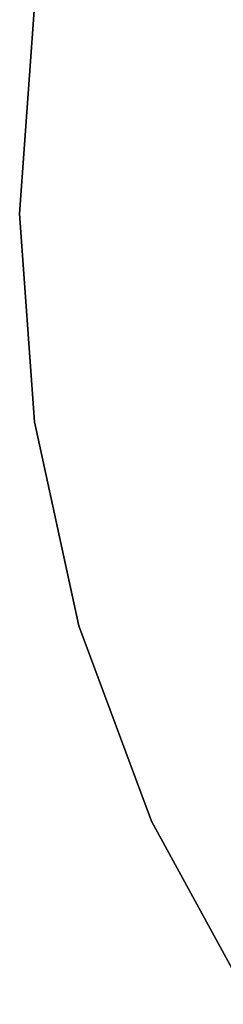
# Model space of a CAD drawing. Extents: x -4.43 to 3.97, y -4.36 to 4.03.
# Tile 8 of 32: x -2.58 to -2.26, y -1.44 to 0.15. Entities that reach past the tile are written whole.
import ezdxf

# ---------------------------------------------------------------- set-up
doc = ezdxf.new("R2010")
doc.units = 0
doc.header["$LTSCALE"] = 2.54
doc.layers.get('0').update_dxf_attribs({"color": 13, "linetype": 'CONTINUOUS'})

# ---------------------------------------------------------------- blocks, each defined once
blk = doc.blocks.new('Z_O_ENIE_CRES_STL_1')
at = {"color": 0}
for p, q in [((2.9223, 0), (2.9462, 0.3344)), ((2.9462, 0.3344, -0.15), (2.9223, 0, -0.15)), ((2.9223, 0), (2.9462, 0.3344)), ((2.9462, 0.3344, -0.15), (2.9223, 0, -0.15)), ((2.9462, -0.3344), (2.9223, 0)), ((2.9223, 0, -0.15), (2.9462, -0.3344, -0.15)), ((2.9223, 0, -0.15), (2.9223, 0)), ((2.9462, -0.3344), (2.9223, 0)), ((2.9223, 0, -0.15), (2.9462, -0.3344, -0.15)), ((2.9223, 0, -0.15), (2.9223, 0)), ((3.0175, -0.6621), (2.9462, -0.3344)), ((2.9462, -0.3344, -0.15), (3.0175, -0.6621, -0.15)), ((2.9462, -0.3344), (2.9462, -0.3344, -0.15)), ((2.9462, -0.3344), (2.9462, -0.3344, -0.15)), ((3.0175, -0.6621), (2.9462, -0.3344)), ((2.9462, -0.3344, -0.15), (3.0175, -0.6621, -0.15)), ((3.1347, -0.9762), (3.0175, -0.6621)), ((3.0175, -0.6621, -0.15), (3.1347, -0.9762, -0.15)), ((3.0175, -0.6621), (3.0175, -0.6621, -0.15)), ((3.0175, -0.6621), (3.0175, -0.6621, -0.15)), ((3.1347, -0.9762), (3.0175, -0.6621)), ((3.0175, -0.6621, -0.15), (3.1347, -0.9762, -0.15)), ((3.2954, -1.2705), (3.1347, -0.9762)), ((3.1347, -0.9762, -0.15), (3.2954, -1.2705, -0.15)), ((3.1347, -0.9762), (3.1347, -0.9762, -0.15)), ((3.1347, -0.9762), (3.1347, -0.9762, -0.15)), ((3.2954, -1.2705), (3.1347, -0.9762)), ((3.1347, -0.9762, -0.15), (3.2954, -1.2705, -0.15))]:
    blk.add_line(p, q, dxfattribs=at)

msp = doc.modelspace()

# ---------------------------------------------------------------- block references
at = {"color": 0}
msp.add_blockref('Z_O_ENIE_CRES_STL_1', (-5.5067, -0.1662, 4.3834), dxfattribs=at)

doc.saveas('drawing.dxf')
